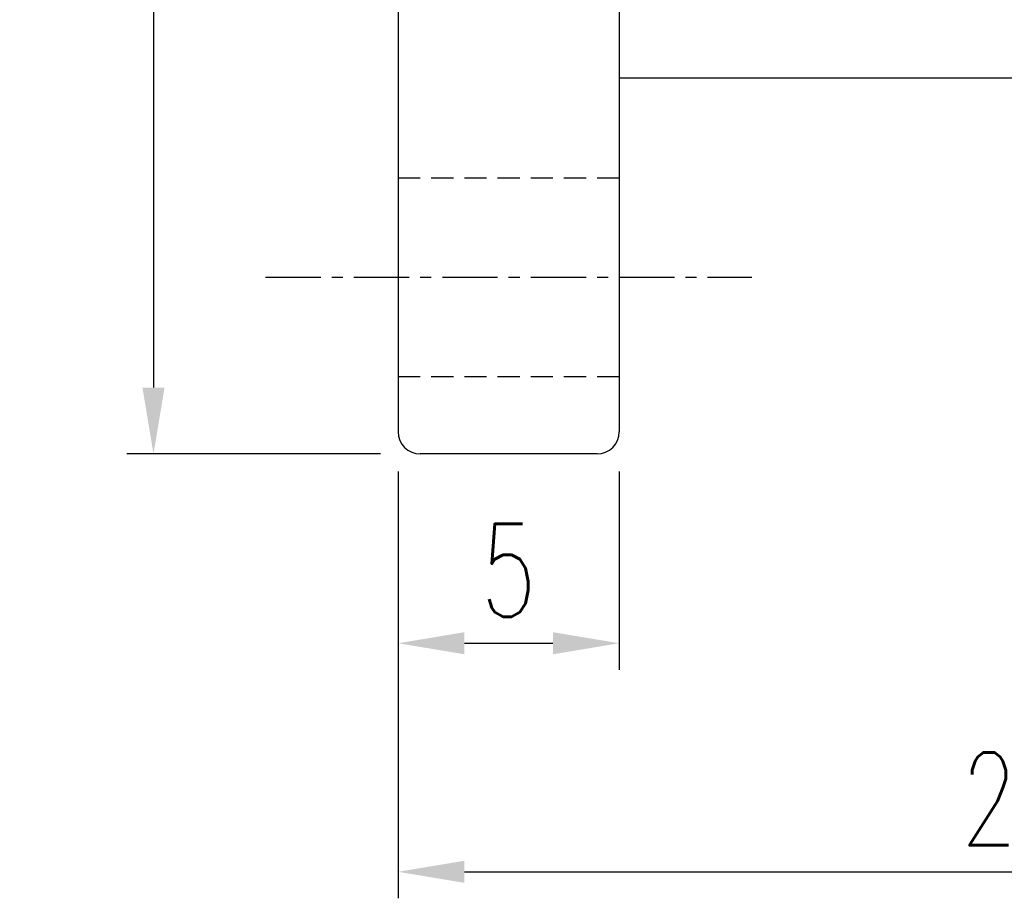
# Model space of a CAD drawing. Extents: x 55 to 159, y 66 to 127.
# Tile 2 of 51: x 114 to 137, y 66 to 86. Entities that reach past the tile are written whole.
import ezdxf

# ---------------------------------------------------------------- set-up
doc = ezdxf.new("R2010")
doc.units = 0
doc.header["$MEASUREMENT"] = 0
doc.header["$PDMODE"] = 1
for name, pattern in [('CENTER', [2, 1.25, -0.25, 0.25, -0.25]), ('DASHED', [0.75, 0.5, -0.25]), ('PH-20', [23.2, 20, -1, 0.1, -1, 0.1, -1])]:
    doc.linetypes.add(name, pattern=pattern)
doc.layers.get('DEFPOINTS').update_dxf_attribs({"linetype": 'PH-20'})
doc.layers.add('DIM', color=4, linetype='CONTINUOUS')
doc.layers.add('MAIN', color=7, linetype='CONTINUOUS')
doc.styles.add('DIM-7', font='SIMPLEX.shx', dxfattribs={"width": 0.7, "bigfont": 'chineset.shx'})
doc.dimstyles.new('CNS', dxfattribs={"dimtxt": 3.5, "dimasz": 2.5, "dimexe": 1, "dimexo": 1.5, "dimgap": 0.09, "dimtad": 0, "dimdsep": 46, "dimtxsty": 'DIM-7', "dimcen": 0.09, "dimclrd": 1, "dimclre": 1, "dimclrt": 4, "dimadec": 0, "dimazin": 0, "dimtfac": 1, "dimtix": 1, "dimtmove": 2, "dimatfit": 3, "dimfxl": 1, "dimtvp": 0.971429, "dimtolj": 1, "dimarcsym": 0})

# ---------------------------------------------------------------- blocks, each defined once
blk = doc.blocks.new('*D4')
at = {"layer": 'DEFPOINTS', "color": 0, "transparency": 16777216}
for p in [(123.045, 76.834), (128.045, 76.834), (128.045, 72.05)]:
    blk.add_point(p, dxfattribs=at)
at = {"layer": 'DIM', "color": 7, "lineweight": -2, "transparency": 16777216}
for p, q in [((123.045, 75.934), (123.045, 71.45)), ((128.045, 75.934), (128.045, 71.45)), ((124.545, 72.05), (126.545, 72.05))]:
    blk.add_line(p, q, dxfattribs=at)
at = {"layer": 'DIM', "color": 7, "transparency": 16777216}
for points in [[(124.545, 72.3), (124.545, 71.8), (123.045, 72.05)], [(126.545, 72.3), (126.545, 71.8), (128.045, 72.05)]]:
    blk.add_solid(points, dxfattribs=at)
at = {"layer": 'DIM', "color": 7, "transparency": 16777216, "insert": (125.545, 73.7), "char_height": 2.1, "attachment_point": 5, "style": 'DIM-7'}
blk.add_mtext('\\A1;5', dxfattribs=at)
blk = doc.blocks.new('*D3')
at = {"layer": 'DEFPOINTS', "color": 0, "transparency": 16777216}
for p in [(151.045, 85.334), (123.045, 76.834), (151.045, 66.879)]:
    blk.add_point(p, dxfattribs=at)
at = {"layer": 'DIM', "color": 7, "lineweight": -2, "transparency": 16777216}
for p, q in [((151.045, 84.434), (151.045, 66.279)), ((123.045, 75.934), (123.045, 66.279)), ((124.545, 66.879), (149.545, 66.879))]:
    blk.add_line(p, q, dxfattribs=at)
at = {"layer": 'DIM', "color": 7, "transparency": 16777216}
for points in [[(124.545, 67.129), (124.545, 66.629), (123.045, 66.879)], [(149.545, 67.129), (149.545, 66.629), (151.045, 66.879)]]:
    blk.add_solid(points, dxfattribs=at)
at = {"layer": 'DIM', "color": 7, "transparency": 16777216, "insert": (137.045, 68.529), "char_height": 2.1, "attachment_point": 5, "style": 'DIM-7'}
blk.add_mtext('\\A1;28', dxfattribs=at)
blk = doc.blocks.new('*D2')
at = {"layer": 'DEFPOINTS', "color": 0, "transparency": 16777216}
for p in [(123.545, 111.334), (117.508, 76.334), (123.545, 76.334)]:
    blk.add_point(p, dxfattribs=at)
at = {"layer": 'DIM', "color": 7, "lineweight": -2, "transparency": 16777216}
for p, q in [((122.645, 111.334), (116.908, 111.334)), ((117.508, 109.834), (117.508, 77.834)), ((122.645, 76.334), (116.908, 76.334))]:
    blk.add_line(p, q, dxfattribs=at)
at = {"layer": 'DIM', "color": 7, "transparency": 16777216}
for points in [[(117.258, 109.834), (117.758, 109.834), (117.508, 111.334)], [(117.258, 77.834), (117.758, 77.834), (117.508, 76.334)]]:
    blk.add_solid(points, dxfattribs=at)
at = {"layer": 'DIM', "color": 7, "transparency": 16777216, "insert": (115.858, 93.834), "char_height": 2.1, "attachment_point": 5, "rotation": 90, "style": 'DIM-7'}
blk.add_mtext('\\A1;%%c35', dxfattribs=at)

msp = doc.modelspace()

# ---------------------------------------------------------------- linework, layer by layer
at = {"layer": 'MAIN', "color": 7, "linetype": 'Continuous'}
for p, q in [((123.045, 110.834), (123.045, 76.834)), ((128.045, 110.834), (128.045, 76.834)), ((150.545, 84.834), (128.045, 84.834)), ((127.545, 76.334), (123.545, 76.334))]:
    msp.add_line(p, q, dxfattribs=at)
at = {"layer": 'MAIN', "color": 7, "linetype": 'DASHED'}
for p, q in [((123.045, 82.584), (128.045, 82.584)), ((123.045, 78.084), (128.045, 78.084))]:
    msp.add_line(p, q, dxfattribs=at)
at = {"layer": 'MAIN', "color": 7, "linetype": 'CENTER'}
msp.add_line((120.045, 80.334), (131.045, 80.334), dxfattribs=at)
at = {"layer": 'MAIN', "color": 7, "linetype": 'Continuous'}
for centre, start, end in [((123.545, 76.834), 180, 270), ((127.545, 76.834), 270, 0)]:
    msp.add_arc(centre, 0.5, start, end, dxfattribs=at)

# ---------------------------------------------------------------- dimensions: what is measured, and where the dimension line sits
at = {"layer": 'DIM', "color": 7}
dim = msp.add_linear_dim(base=(117.508, 76.334), p1=(123.545, 111.334), p2=(123.545, 76.334), angle=90, text='%%c<>', dimstyle='CNS', override={"dimscale": 0.6, "dimgap": 1, "dimtad": 1, "dimclrd": 7, "dimclre": 7, "dimclrt": 7, "dimtp": -0.006, "dimtm": 0.017, "dimtfac": 0.6, "dimtdec": 4, "dimtmove": 1}, dxfattribs=at)
dim.commit()
dim.dimension.update_dxf_attribs({"geometry": '*D2', "text_midpoint": (115.858, 93.834)})
for base, p2, override, picture, middle in [((151.045, 66.879), (151.045, 85.334), {"dimscale": 0.6, "dimgap": 1, "dimtad": 1, "dimclrd": 7, "dimclre": 7, "dimclrt": 7, "dimtol": 0, "dimlim": 0, "dimtp": -0.006, "dimtm": 0.017, "dimtfac": 0.6, "dimtdec": 4, "dimtmove": 1}, '*D3', (137.045, 68.529)), ((128.045, 72.05), (128.045, 76.834), {"dimscale": 0.6, "dimgap": 1, "dimtad": 1, "dimclrd": 7, "dimclre": 7, "dimclrt": 7, "dimtp": -0.006, "dimtm": 0.017, "dimtfac": 0.6, "dimtdec": 4, "dimtmove": 1}, '*D4', (125.545, 73.7))]:
    dim = msp.add_linear_dim(base=base, p1=(123.045, 76.834), p2=p2, angle=180, dimstyle='CNS', override=override, dxfattribs=at)
    dim.commit()
    dim.dimension.update_dxf_attribs({"geometry": picture, "text_midpoint": middle})

doc.saveas('drawing.dxf')
